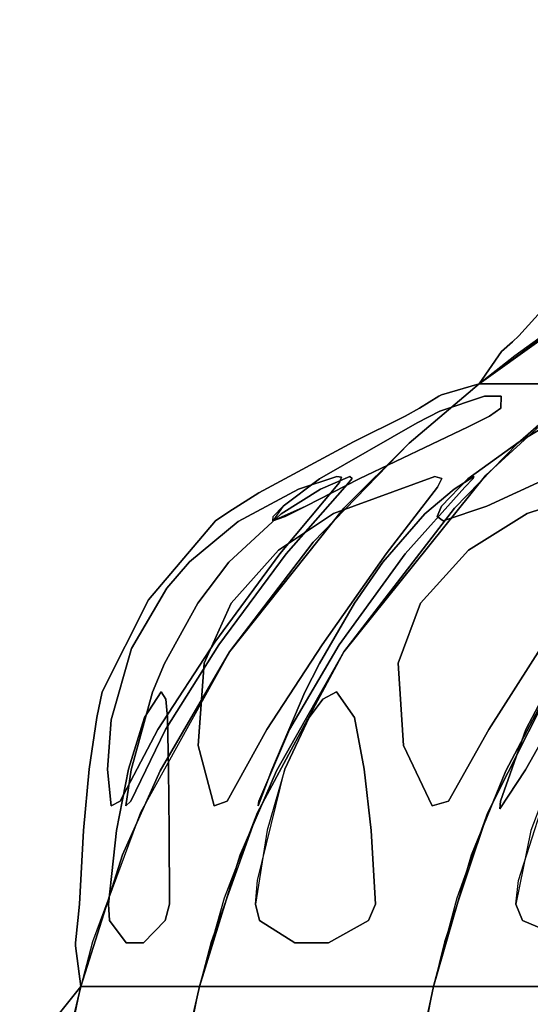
# Model space of a CAD drawing. Header units: centimetres. Extents: x -23.7 to 23.7, y -29.6 to 29.6.
# Tile 19 of 32: x -23.2 to -20.2, y 16.5 to 22.3. Entities that reach past the tile are written whole.
import ezdxf

# ---------------------------------------------------------------- set-up
doc = ezdxf.new("R2010")
doc.units = ezdxf.units.CM
doc.layers.get('0').update_dxf_attribs({"true_color": 0x5890e1})

msp = doc.modelspace()

# ---------------------------------------------------------------- linework, layer by layer
at = {"color": 121, "true_color": 0xa6e5e5}
for points in [[(-18.2187, 21.9792, 0), (-18.0049, 22.0317, 0), (-17.6768, 22.1097, 0), (-17.3116, 22.1953, 0), (-17.2689, 22.2083, 0), (-17.1959, 22.2425, 0), (-16.9083, 22.2807, 0), (-16.9083, 22.2807, 0), (-16.9083, 22.2807, 0), (-17.5045, 21.9982, 0), (-18.2131, 21.6424, 0), (-19.4729, 20.9197, 0), (-20.5474, 20.1519, 0), (-20.5474, 20.1519, 0), (-20.5474, 20.1519, 0), (-20.4167, 20.342, 0), (-20.3511, 20.3978, 0), (-20.3159, 20.4321, 0), (-19.998, 20.784, 0), (-19.6658, 21.1369, 0), (-19.5336, 21.2694, 0), (-18.9444, 21.6617, 0), (-18.3005, 21.9583, 0)], [(-20.5474, 20.1519, 0), (-20.5474, 20.1519, 0), (-19.4729, 20.9197, 0), (-17.5045, 21.9982, 0), (-16.9083, 22.2807, 0), (-16.9083, 22.2807, 0), (-16.9083, 22.2807, 0), (-17.1959, 22.2425, 0), (-17.2689, 22.2083, 0), (-17.3116, 22.1953, 0), (-17.6088, 22.1259, 0), (-18.0049, 22.0317, 0), (-18.2187, 21.9792, 0), (-18.3005, 21.9583, 0), (-19.097, 21.5727, 0), (-19.5336, 21.2694, 0), (-19.6658, 21.1369, 0), (-19.998, 20.784, 0), (-20.3159, 20.4321, 0), (-20.3511, 20.3978, 0), (-20.4167, 20.342, 0), (-20.5474, 20.1519, 0)], [(-20.4304, 20.1519, 0), (-20.0794, 20.1519, 0), (-19.9234, 20.1519, 0), (-19.5164, 20.474, 0), (-18.6643, 21.0594, 0), (-17.3178, 21.823, 0), (-16.3949, 22.2807, 0), (-16.5232, 22.2807, 0), (-16.7799, 22.2807, 0), (-16.9083, 22.2807, 0), (-17.7418, 21.882, 0), (-18.7935, 21.3271, 0), (-19.8037, 20.7021, 0), (-20.3393, 20.3156, 0), (-20.5474, 20.1519, 0)], [(-20.0404, 20.1519, 0), (-20.4304, 20.1519, 0), (-20.5474, 20.1519, 0), (-19.8037, 20.7021, 0), (-18.7935, 21.3271, 0), (-17.7418, 21.882, 0), (-16.9083, 22.2807, 0), (-16.7799, 22.2807, 0), (-16.5232, 22.2807, 0), (-16.3949, 22.2807, 0), (-17.3178, 21.823, 0), (-18.6643, 21.0594, 0), (-19.3078, 20.6272, 0), (-19.9234, 20.1519, 0)], [(-22.0069, 18.5854, 0), (-22.4128, 17.8898, 0), (-22.6322, 17.3994, 0), (-22.8766, 16.6293, 0), (-22.8766, 16.6293, 0), (-22.8766, 16.6293, 0), (-22.9076, 16.8677, 0), (-22.9076, 16.8846, 0), (-22.8927, 17.016, 0), (-22.8837, 17.1115, 0), (-22.8605, 17.5413, 0), (-22.827, 17.8999, 0), (-22.7823, 18.2022, 0), (-22.7519, 18.3512, 0), (-22.4794, 18.8906, 0), (-22.0878, 19.3506, 0), (-22.0108, 19.4034, 0), (-21.835, 19.5145, 0), (-21.2816, 19.8135, 0), (-20.9792, 19.9633, 0), (-20.8964, 20.0109, 0), (-20.7831, 20.0808, 0), (-20.7679, 20.0877, 0), (-20.5474, 20.1519, 0), (-20.5474, 20.1519, 0), (-20.5474, 20.1519, 0), (-20.5474, 20.1519, 0), (-20.5474, 20.1519, 0), (-20.9567, 19.8046, 0), (-21.518, 19.2261, 0)], [(-22.4128, 17.8898, 0), (-22.0069, 18.5854, 0), (-21.518, 19.2261, 0), (-20.9567, 19.8046, 0), (-20.5474, 20.1519, 0), (-20.5474, 20.1519, 0), (-20.5474, 20.1519, 0), (-20.5474, 20.1519, 0), (-20.5474, 20.1519, 0), (-20.7679, 20.0877, 0), (-20.7831, 20.0808, 0), (-20.8964, 20.0109, 0), (-20.9792, 19.9633, 0), (-21.2816, 19.8135, 0), (-21.835, 19.5145, 0), (-22.0108, 19.4034, 0), (-22.0878, 19.3506, 0), (-22.4794, 18.8906, 0), (-22.7519, 18.3512, 0), (-22.7823, 18.2022, 0), (-22.827, 17.8999, 0), (-22.8605, 17.5413, 0), (-22.8837, 17.1115, 0), (-22.8927, 17.016, 0), (-22.9076, 16.8846, 0), (-22.9076, 16.8677, 0), (-22.8766, 16.6293, 0), (-22.8766, 16.6293, 0), (-22.8766, 16.6293, 0), (-22.6322, 17.3994, 0)], [(-22.3556, 16.6293, 0), (-22.5293, 16.6293, 0), (-22.7464, 16.6293, 0), (-22.8766, 16.6293, 0), (-22.6322, 17.3994, 0), (-22.4128, 17.8898, 0), (-22.0069, 18.5854, 0), (-21.3384, 19.4262, 0), (-20.9567, 19.8046, 0), (-20.5474, 20.1519, 0), (-20.4304, 20.1519, 0), (-20.2354, 20.1519, 0), (-20.0794, 20.1519, 0), (-19.9234, 20.1519, 0), (-20.5089, 19.6191, 0), (-21.3386, 18.5854, 0), (-21.7321, 17.8898, 0), (-21.9449, 17.3994, 0), (-22.1819, 16.6293, 0)], [(-21.3384, 19.4262, 0), (-22.0069, 18.5854, 0), (-22.5279, 17.6471, 0), (-22.8069, 16.8902, 0), (-22.8766, 16.6293, 0), (-22.7464, 16.6293, 0), (-22.5293, 16.6293, 0), (-22.3556, 16.6293, 0), (-22.1819, 16.6293, 0), (-22.0352, 17.1471, 0), (-21.8437, 17.6471, 0), (-21.3386, 18.5854, 0), (-20.5089, 19.6191, 0), (-19.9234, 20.1519, 0), (-20.0794, 20.1519, 0), (-20.2354, 20.1519, 0), (-20.4304, 20.1519, 0), (-20.5474, 20.1519, 0), (-20.9567, 19.8046, 0)], [(-19.0017, 20.1519, 0), (-19.3089, 20.1519, 0), (-19.7698, 20.1519, 0), (-19.9234, 20.1519, 0), (-20.3203, 19.8046, 0), (-20.6904, 19.4262, 0), (-21.3386, 18.5854, 0), (-21.8437, 17.6471, 0), (-22.1143, 16.8902, 0), (-22.1819, 16.6293, 0), (-21.9254, 16.6293, 0), (-21.4977, 16.6293, 0), (-21.1557, 16.6293, 0), (-20.8136, 16.6293, 0), (-20.6759, 17.1471, 0), (-20.4962, 17.6471, 0), (-20.0223, 18.5854, 0), (-19.2438, 19.6191, 0), (-18.6945, 20.1519, 0)], [(-21.1557, 16.6293, 0), (-21.4977, 16.6293, 0), (-21.9254, 16.6293, 0), (-22.1819, 16.6293, 0), (-21.9449, 17.3994, 0), (-21.7321, 17.8898, 0), (-21.3386, 18.5854, 0), (-20.6904, 19.4262, 0), (-20.3203, 19.8046, 0), (-19.9234, 20.1519, 0), (-19.7698, 20.1519, 0), (-19.3089, 20.1519, 0), (-19.0017, 20.1519, 0), (-18.6945, 20.1519, 0), (-19.2438, 19.6191, 0), (-20.0223, 18.5854, 0), (-20.3916, 17.8898, 0), (-20.5911, 17.3994, 0), (-20.8136, 16.6293, 0)], [(-19.3133, 16.6293, 0), (-19.8134, 16.6293, 0), (-20.4385, 16.6293, 0), (-20.8136, 16.6293, 0), (-20.5911, 17.3994, 0), (-20.3916, 17.8898, 0), (-20.0223, 18.5854, 0), (-19.4141, 19.4262, 0), (-19.0668, 19.8046, 0), (-18.6945, 20.1519, 0), (-18.4699, 20.1519, 0), (-17.7962, 20.1519, 0), (-17.347, 20.1519, 0), (-16.8979, 20.1519, 0), (-17.3944, 19.6191, 0), (-18.098, 18.5854, 0), (-18.4317, 17.8898, 0), (-18.6121, 17.3994, 0), (-18.8132, 16.6293, 0)], [(-20.4962, 17.6471, 0), (-20.7502, 16.8902, 0), (-20.8136, 16.6293, 0), (-20.4385, 16.6293, 0), (-19.8134, 16.6293, 0), (-19.3133, 16.6293, 0), (-18.8132, 16.6293, 0), (-18.6887, 17.1471, 0), (-18.5264, 17.6471, 0), (-18.098, 18.5854, 0), (-17.3944, 19.6191, 0), (-16.8979, 20.1519, 0), (-17.347, 20.1519, 0), (-17.7962, 20.1519, 0), (-18.4699, 20.1519, 0), (-18.6945, 20.1519, 0), (-19.0668, 19.8046, 0), (-19.4141, 19.4262, 0), (-20.0223, 18.5854, 0)], [(-20.5166, 20.0808, 0), (-20.4185, 20.0809, 0), (-20.4206, 20.0109, 0), (-20.4871, 19.9632, 0), (-20.6118, 19.9014, 0), (-21.248, 19.5961, 0), (-21.5595, 19.4368, 0), (-21.7524, 19.3506, 0), (-21.7523, 19.376, 0), (-21.693, 19.4371, 0), (-21.4795, 19.5966, 0), (-20.91, 19.9243, 0), (-20.7775, 19.9918, 0)], [(-21.7524, 19.3506, 0), (-21.6809, 19.3759, 0), (-21.5595, 19.4368, 0), (-21.248, 19.5961, 0), (-20.6118, 19.9014, 0), (-20.4871, 19.9632, 0), (-20.4206, 20.0109, 0), (-20.4185, 20.0809, 0), (-20.5166, 20.0808, 0), (-20.7775, 19.9918, 0), (-20.91, 19.9243, 0), (-21.4795, 19.5966, 0), (-21.693, 19.4371, 0)], [(-19.627, 20.0808, 0), (-19.4338, 20.0809, 0), (-19.3248, 20.0109, 0), (-19.3729, 19.9631, 0), (-19.4943, 19.9014, 0), (-20.1546, 19.5973, 0), (-20.503, 19.4374, 0), (-20.7565, 19.3506, 0), (-20.7927, 19.3761, 0), (-20.7677, 19.4375, 0), (-20.614, 19.5967, 0), (-20.3121, 19.8136, 0), (-20.0862, 19.9477, 0), (-19.9972, 19.9919, 0)], [(-19.4338, 20.0809, 0), (-19.627, 20.0808, 0), (-19.9972, 19.9919, 0), (-20.0862, 19.9477, 0), (-20.3121, 19.8136, 0), (-20.614, 19.5967, 0), (-20.7677, 19.4375, 0), (-20.7927, 19.3761, 0), (-20.7565, 19.3506, 0), (-20.503, 19.4374, 0), (-20.1546, 19.5973, 0), (-19.4943, 19.9014, 0), (-19.3729, 19.9631, 0), (-19.3248, 20.0109, 0)], [(-22.4253, 18.1316, 0), (-22.0917, 18.6423, 0), (-21.7124, 19.1589, 0), (-21.3636, 19.5752, 0), (-21.3517, 19.6057, 0), (-21.3792, 19.61, 0), (-21.6037, 19.5366, 0), (-21.956, 19.3467, 0), (-22.2401, 19.111, 0), (-22.3731, 18.957, 0), (-22.5792, 18.6054, 0), (-22.6985, 18.1889, 0), (-22.7199, 17.897, 0), (-22.6984, 17.6852, 0), (-22.6454, 17.7122, 0)], [(-22.0917, 18.6423, 0), (-22.4253, 18.1316, 0), (-22.6454, 17.7122, 0), (-22.6984, 17.6852, 0), (-22.7199, 17.897, 0), (-22.6985, 18.1889, 0), (-22.5792, 18.6054, 0), (-22.3731, 18.957, 0), (-22.2401, 19.111, 0), (-21.956, 19.3467, 0), (-21.6037, 19.5366, 0), (-21.3792, 19.61, 0), (-21.3517, 19.6057, 0), (-21.3636, 19.5752, 0), (-21.7124, 19.1589, 0)], [(-22.4569, 18.349, 0), (-22.5824, 17.8965, 0), (-22.6122, 17.6851, 0), (-22.5826, 17.7126, 0), (-22.3804, 18.1318, 0), (-22.0692, 18.6267, 0), (-21.6753, 19.1586, 0), (-21.3319, 19.5476, 0), (-21.2895, 19.5983, 0), (-21.3022, 19.61, 0), (-21.4748, 19.5363, 0), (-21.7042, 19.3926, 0), (-22.0096, 19.1107, 0), (-22.1918, 18.8709, 0), (-22.3874, 18.5175, 0)], [(-22.0692, 18.6267, 0), (-22.3804, 18.1318, 0), (-22.5826, 17.7126, 0), (-22.6122, 17.6851, 0), (-22.5824, 17.8965, 0), (-22.4569, 18.349, 0), (-22.3874, 18.5175, 0), (-22.1918, 18.8709, 0), (-22.0096, 19.1107, 0), (-21.7042, 19.3926, 0), (-21.4748, 19.5363, 0), (-21.3022, 19.61, 0), (-21.2895, 19.5983, 0), (-21.3319, 19.5476, 0), (-21.6753, 19.1586, 0)], [(-21.789, 18.1317, 0), (-21.4646, 18.6267, 0), (-21.0903, 19.1589, 0), (-20.7898, 19.5478, 0), (-20.7649, 19.5983, 0), (-20.807, 19.61, 0), (-21.3995, 19.3938, 0), (-21.7193, 19.1791, 0), (-21.9962, 18.8709, 0), (-22.1539, 18.5185, 0), (-22.19, 18.0377, 0), (-22.0954, 17.6853, 0), (-22.0201, 17.7125, 0)], [(-21.9962, 18.8709, 0), (-21.7193, 19.1791, 0), (-21.3995, 19.3938, 0), (-20.807, 19.61, 0), (-20.7649, 19.5983, 0), (-20.7898, 19.5478, 0), (-21.0903, 19.1589, 0), (-21.4646, 18.6267, 0), (-21.789, 18.1317, 0), (-22.0201, 17.7125, 0), (-22.0954, 17.6853, 0), (-22.19, 18.0377, 0), (-22.1539, 18.5185, 0)], [(-21.1105, 19.1107, 0), (-20.8641, 19.3926, 0), (-20.6931, 19.5363, 0), (-20.5782, 19.61, 0), (-20.5811, 19.5983, 0), (-20.6302, 19.5477, 0), (-20.9797, 19.1588, 0), (-21.3657, 18.6267, 0), (-21.6561, 18.1316, 0), (-21.8344, 17.7122, 0), (-21.8394, 17.6851, 0), (-21.759, 17.8965, 0), (-21.5662, 18.349, 0), (-21.4808, 18.5175, 0), (-21.275, 18.8709, 0)], [(-21.5662, 18.349, 0), (-21.759, 17.8965, 0), (-21.8394, 17.6851, 0), (-21.8344, 17.7122, 0), (-21.6561, 18.1316, 0), (-21.3657, 18.6267, 0), (-20.9797, 19.1588, 0), (-20.6302, 19.5477, 0), (-20.5811, 19.5983, 0), (-20.5782, 19.61, 0), (-20.6931, 19.5363, 0), (-20.8641, 19.3926, 0), (-21.1105, 19.1107, 0), (-21.275, 18.8709, 0), (-21.4808, 18.5175, 0)], [(-20.4911, 18.1319, 0), (-20.1748, 18.6267, 0), (-19.8278, 19.1589, 0), (-19.5628, 19.5478, 0), (-19.5479, 19.5983, 0), (-19.6033, 19.61, 0), (-20.2658, 19.3938, 0), (-20.6094, 19.179, 0), (-20.8898, 18.8709, 0), (-21.0212, 18.5186, 0), (-20.9902, 18.0377, 0), (-20.8213, 17.6853, 0), (-20.7264, 17.7124, 0)], [(-20.2658, 19.3938, 0), (-19.6033, 19.61, 0), (-19.5479, 19.5983, 0), (-19.5628, 19.5478, 0), (-19.8278, 19.1589, 0), (-20.1748, 18.6267, 0), (-20.4911, 18.1319, 0), (-20.7264, 17.7124, 0), (-20.8213, 17.6853, 0), (-20.9902, 18.0377, 0), (-21.0212, 18.5186, 0), (-20.8898, 18.8709, 0), (-20.6094, 19.179, 0)], [(-19.3904, 19.3926, 0), (-19.5702, 19.1106, 0), (-19.7121, 18.8709, 0), (-19.922, 18.5173, 0), (-20.0206, 18.3487, 0), (-20.2751, 17.8963, 0), (-20.4263, 17.6684, 0), (-20.4229, 17.7121, 0), (-20.274, 18.1315, 0), (-20.0134, 18.6267, 0), (-19.6471, 19.1588, 0), (-19.2597, 19.5878, 0), (-19.2329, 19.6099, 0), (-19.2831, 19.5363, 0)], [(-20.0134, 18.6267, 0), (-20.274, 18.1315, 0), (-20.4229, 17.7121, 0), (-20.4263, 17.6684, 0), (-20.2751, 17.8963, 0), (-20.0206, 18.3487, 0), (-19.922, 18.5173, 0), (-19.7121, 18.8709, 0), (-19.5702, 19.1106, 0), (-19.3904, 19.3926, 0), (-19.2831, 19.5363, 0), (-19.2329, 19.6099, 0), (-19.2597, 19.5878, 0), (-19.6471, 19.1588, 0)], [(-22.5978, 17.8999, 0), (-22.5036, 18.2022, 0), (-22.4065, 18.3512, 0), (-22.3798, 18.3088, 0), (-22.3691, 18.2024, 0), (-22.3629, 17.9008, 0), (-22.3586, 17.5416, 0), (-22.3583, 17.1114, 0), (-22.3829, 17.016, 0), (-22.5098, 16.8847, 0), (-22.61, 16.8847, 0), (-22.7073, 17.016, 0), (-22.7142, 17.1114, 0), (-22.6682, 17.5414, 0)], [(-22.5036, 18.2022, 0), (-22.5978, 17.8999, 0), (-22.6682, 17.5414, 0), (-22.7142, 17.1114, 0), (-22.7073, 17.016, 0), (-22.61, 16.8847, 0), (-22.5098, 16.8847, 0), (-22.3829, 17.016, 0), (-22.3583, 17.1114, 0), (-22.3586, 17.5416, 0), (-22.3629, 17.9008, 0), (-22.3691, 18.2024, 0), (-22.3798, 18.3088, 0), (-22.4065, 18.3512, 0)], [(-21.1934, 17.016, 0), (-21.4281, 16.8846, 0), (-21.6256, 16.8847, 0), (-21.8322, 17.016, 0), (-21.8549, 17.1114, 0), (-21.8427, 17.2494, 0), (-21.6825, 17.8997, 0), (-21.5417, 18.202, 0), (-21.46, 18.3085, 0), (-21.3806, 18.3512, 0), (-21.2766, 18.2024, 0), (-21.2198, 17.9006, 0), (-21.1777, 17.5415, 0), (-21.1539, 17.1114, 0)], [(-21.2198, 17.9006, 0), (-21.2766, 18.2024, 0), (-21.3806, 18.3512, 0), (-21.46, 18.3085, 0), (-21.5417, 18.202, 0), (-21.6825, 17.8997, 0), (-21.7872, 17.5424, 0), (-21.8549, 17.1114, 0), (-21.8322, 17.016, 0), (-21.6256, 16.8847, 0), (-21.4281, 16.8846, 0), (-21.1934, 17.016, 0), (-21.1539, 17.1114, 0), (-21.1777, 17.5415, 0)], [(-19.3603, 17.016, 0), (-19.6958, 16.8846, 0), (-19.9845, 16.8847, 0), (-20.2942, 17.016, 0), (-20.3319, 17.1114, 0), (-20.3174, 17.2489, 0), (-20.1088, 17.8996, 0), (-19.9255, 18.202, 0), (-19.8168, 18.3086, 0), (-19.7054, 18.3512, 0), (-19.5381, 18.2025, 0), (-19.4321, 17.9001, 0), (-19.3537, 17.5414, 0), (-19.3071, 17.1114, 0)], [(-19.9845, 16.8847, 0), (-19.6958, 16.8846, 0), (-19.3603, 17.016, 0), (-19.3071, 17.1114, 0), (-19.3537, 17.5414, 0), (-19.4321, 17.9001, 0), (-19.5381, 18.2025, 0), (-19.7054, 18.3512, 0), (-19.8168, 18.3086, 0), (-19.9255, 18.202, 0), (-20.1088, 17.8996, 0), (-20.245, 17.5416, 0), (-20.3319, 17.1114, 0), (-20.2942, 17.016, 0)], [(-23.2274, 14.006, 0), (-23.1829, 14.8007, 0), (-23.0905, 15.5903, 0), (-22.8766, 16.6293, 0), (-22.7464, 16.6293, 0), (-22.5293, 16.6293, 0), (-22.3556, 16.6293, 0), (-22.1819, 16.6293, 0), (-22.2993, 16.1122, 0), (-22.3893, 15.5903, 0), (-22.5122, 14.2713, 0), (-22.5278, 13.2095, 0), (-22.5053, 12.4146, 0), (-22.5934, 12.4146, 0), (-22.8577, 12.4146, 0), (-23.078, 12.4146, 0), (-23.2101, 12.4146, 0), (-23.2333, 13.2095, 0)], [(-23.1829, 14.8007, 0), (-23.2274, 14.006, 0), (-23.2333, 13.2095, 0), (-23.2101, 12.4146, 0), (-23.078, 12.4146, 0), (-22.8577, 12.4146, 0), (-22.5934, 12.4146, 0), (-22.5053, 12.4146, 0), (-22.5278, 13.2095, 0), (-22.5122, 14.2713, 0), (-22.3893, 15.5903, 0), (-22.2993, 16.1122, 0), (-22.1819, 16.6293, 0), (-22.3556, 16.6293, 0), (-22.5293, 16.6293, 0), (-22.7464, 16.6293, 0), (-22.8766, 16.6293, 0), (-22.9409, 16.3714, 0), (-23.0905, 15.5903, 0)], [(-22.522, 14.006, 0), (-22.4788, 14.8007, 0), (-22.3893, 15.5903, 0), (-22.1819, 16.6293, 0), (-21.9254, 16.6293, 0), (-21.4977, 16.6293, 0), (-21.1557, 16.6293, 0), (-20.8136, 16.6293, 0), (-20.9237, 16.1122, 0), (-21.0081, 15.5903, 0), (-21.1235, 14.2713, 0), (-21.1381, 13.2095, 0), (-21.117, 12.4146, 0), (-21.2905, 12.4146, 0), (-21.8111, 12.4146, 0), (-22.245, 12.4146, 0), (-22.5053, 12.4146, 0), (-22.5278, 13.2095, 0)], [(-21.4977, 16.6293, 0), (-21.9254, 16.6293, 0), (-22.1819, 16.6293, 0), (-22.2442, 16.3714, 0), (-22.3893, 15.5903, 0), (-22.4788, 14.8007, 0), (-22.522, 14.006, 0), (-22.5278, 13.2095, 0), (-22.5053, 12.4146, 0), (-22.245, 12.4146, 0), (-21.8111, 12.4146, 0), (-21.2905, 12.4146, 0), (-21.117, 12.4146, 0), (-21.1381, 13.2095, 0), (-21.1235, 14.2713, 0), (-21.0081, 15.5903, 0), (-20.9237, 16.1122, 0), (-20.8136, 16.6293, 0), (-21.1557, 16.6293, 0)], [(-21.1326, 14.006, 0), (-21.0922, 14.8007, 0), (-21.0081, 15.5903, 0), (-20.8136, 16.6293, 0), (-20.4385, 16.6293, 0), (-19.8134, 16.6293, 0), (-19.3133, 16.6293, 0), (-18.8132, 16.6293, 0), (-18.9127, 16.1122, 0), (-18.989, 15.5903, 0), (-19.0933, 14.2713, 0), (-19.1065, 13.2095, 0), (-19.0874, 12.4146, 0), (-19.3411, 12.4146, 0), (-20.1022, 12.4146, 0), (-20.7364, 12.4146, 0), (-21.117, 12.4146, 0), (-21.1381, 13.2095, 0)], [(-19.8134, 16.6293, 0), (-20.4385, 16.6293, 0), (-20.8136, 16.6293, 0), (-20.872, 16.3714, 0), (-21.0081, 15.5903, 0), (-21.0922, 14.8007, 0), (-21.1326, 14.006, 0), (-21.1381, 13.2095, 0), (-21.117, 12.4146, 0), (-20.7364, 12.4146, 0), (-20.1022, 12.4146, 0), (-19.3411, 12.4146, 0), (-19.0874, 12.4146, 0), (-19.1065, 13.2095, 0), (-19.0933, 14.2713, 0), (-18.989, 15.5903, 0), (-18.9127, 16.1122, 0), (-18.8132, 16.6293, 0), (-19.3133, 16.6293, 0)]]:
    msp.add_polyline3d(points, close=True, dxfattribs=at)
for points in [[(-23.0315, 16.435, 0), (-22.8766, 16.6293, 0), (-22.8766, 16.6293, 0), (-22.8766, 16.6293, 0), (-22.8766, 16.6293, 0), (-22.9977, 16.1122, 0)], [(-22.9977, 16.1122, 0), (-22.8766, 16.6293, 0), (-22.8766, 16.6293, 0), (-22.8766, 16.6293, 0), (-22.8766, 16.6293, 0), (-23.0315, 16.435, 0)]]:
    msp.add_polyline3d(points, dxfattribs=at)

doc.saveas('drawing.dxf')
